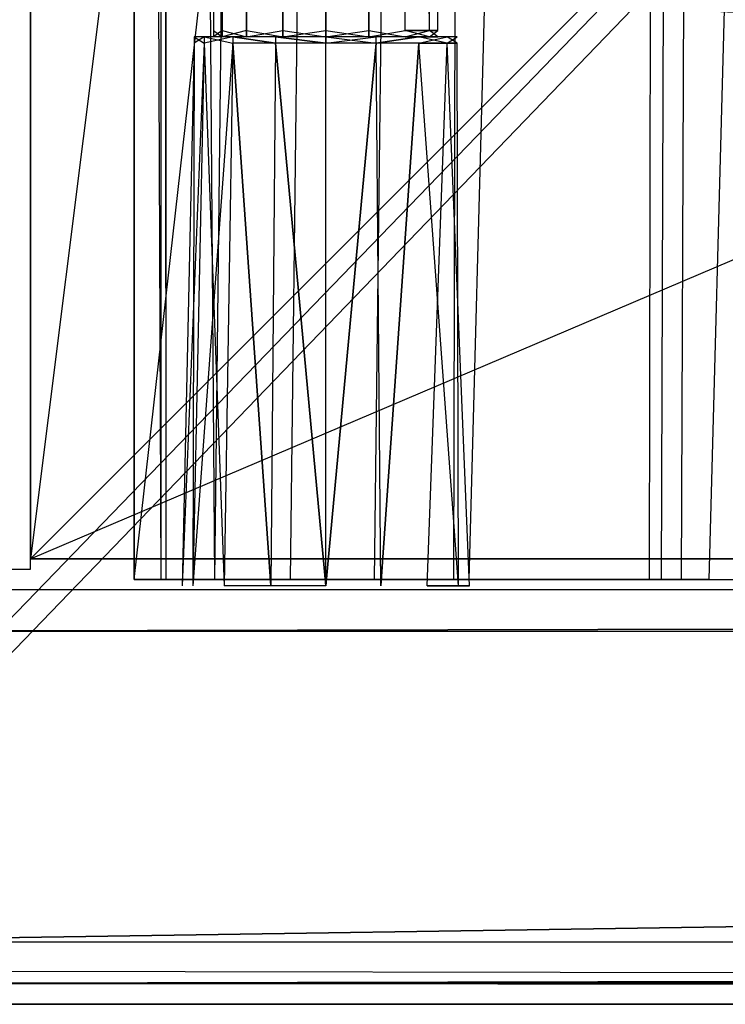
# Model space of a CAD drawing. Extents: x -1 to 0, y -0.5 to 0.
# Tile 2 of 20: x -0.9815 to -0.9475, y -0.5 to -0.4525. Entities that reach past the tile are written whole.
import ezdxf

# ---------------------------------------------------------------- set-up
doc = ezdxf.new("R2010")
doc.units = 0
for name, color, linetype in [('L0_KORPUS_LEGATO_SE_X_190__Y_47', 7, 'CONTINUOUS'), ('L10_DRAWERBOX_LEGATO_REL_7_X_13', 7, 'CONTINUOUS'), ('L12_DRAWERBOX_LEGATO_REL_5_X_36', 7, 'CONTINUOUS'), ('L1_KORPUS_LEGATO_BO_X_9620__Y_4', 7, 'CONTINUOUS'), ('L3_KORPUS_LEGATO_3_N_B10600____', 7, 'CONTINUOUS'), ('L8_PLATTE_LEGATO_N_B10600__0___', 7, 'CONTINUOUS'), ('L9_FRONT_LEGATO_S2S2_X_3400__Y_', 7, 'CONTINUOUS')]:
    doc.layers.add(name, color=color, linetype=linetype)

msp = doc.modelspace()

# ---------------------------------------------------------------- linework, layer by layer
at = {"layer": 'L0_KORPUS_LEGATO_SE_X_190__Y_47', "color": 8}
for points, invisible_edges in [([(-1, -0.479, 0.34), (-0.981, 0, 0.34), (-1, 0, 0.34), (-1, -0.479, 0.34)], 13), ([(-0.981, 0, 0.34), (-1, -0.479, 0.34), (-0.981, -0.479, 0.34), (-0.981, 0, 0.34)], 14), ([(-0.981, 0), (-1, -0.479), (-1, 0), (-0.981, 0)], 13), ([(-1, -0.479), (-0.981, 0), (-0.981, -0.479), (-1, -0.479)], 14), ([(-0.981, 0), (-0.981, -0.479, 0.34), (-0.981, -0.479), (-0.981, 0)], 13), ([(-0.981, -0.479, 0.34), (-0.981, 0), (-0.981, 0, 0.34), (-0.981, -0.479, 0.34)], 14), ([(-0.981, -0.479, 0.34), (-1, -0.479), (-0.981, -0.479), (-0.981, -0.479, 0.34)], 13), ([(-1, -0.479), (-0.981, -0.479, 0.34), (-1, -0.479, 0.34), (-1, -0.479)], 14)]:
    msp.add_3dface(points, dxfattribs=dict(at, invisible_edges=invisible_edges))
at = {"layer": 'L10_DRAWERBOX_LEGATO_REL_7_X_13', "color": 8}
for points, invisible_edges in [([(-0.971757, -0.452987, 0.168674), (-0.972169, -0.143025, 0.1666), (-0.972169, -0.452987, 0.1666), (-0.971757, -0.452987, 0.168674)], 13), ([(-0.972169, -0.143025, 0.1666), (-0.971757, -0.452987, 0.168674), (-0.971757, -0.143025, 0.168674), (-0.972169, -0.143025, 0.1666)], 14), ([(-0.972169, -0.452987, 0.1666), (-0.971757, -0.143025, 0.164526), (-0.971757, -0.452987, 0.164526), (-0.972169, -0.452987, 0.1666)], 13), ([(-0.971757, -0.143025, 0.164526), (-0.972169, -0.452987, 0.1666), (-0.972169, -0.143025, 0.1666), (-0.971757, -0.143025, 0.164526)], 14), ([(-0.970582, -0.452987, 0.170432), (-0.971757, -0.143025, 0.168674), (-0.971757, -0.452987, 0.168674), (-0.970582, -0.452987, 0.170432)], 13), ([(-0.971757, -0.143025, 0.168674), (-0.970582, -0.452987, 0.170432), (-0.970582, -0.143025, 0.170432), (-0.971757, -0.143025, 0.168674)], 14), ([(-0.971757, -0.452987, 0.164526), (-0.970582, -0.143025, 0.162768), (-0.970582, -0.452987, 0.162768), (-0.971757, -0.452987, 0.164526)], 13), ([(-0.970582, -0.143025, 0.162768), (-0.971757, -0.452987, 0.164526), (-0.971757, -0.143025, 0.164526), (-0.970582, -0.143025, 0.162768)], 14), ([(-0.970582, -0.452987, 0.170432), (-0.968824, -0.143025, 0.171607), (-0.970582, -0.143025, 0.170432), (-0.970582, -0.452987, 0.170432)], 13), ([(-0.968824, -0.143025, 0.171607), (-0.970582, -0.452987, 0.170432), (-0.968824, -0.452987, 0.171607), (-0.968824, -0.143025, 0.171607)], 14), ([(-0.968824, -0.143025, 0.161593), (-0.970582, -0.452987, 0.162768), (-0.970582, -0.143025, 0.162768), (-0.968824, -0.143025, 0.161593)], 13), ([(-0.970582, -0.452987, 0.162768), (-0.968824, -0.143025, 0.161593), (-0.968824, -0.452987, 0.161593), (-0.970582, -0.452987, 0.162768)], 14), ([(-0.968824, -0.452987, 0.171607), (-0.96675, -0.143025, 0.172019), (-0.968824, -0.143025, 0.171607), (-0.968824, -0.452987, 0.171607)], 13), ([(-0.96675, -0.143025, 0.172019), (-0.968824, -0.452987, 0.171607), (-0.96675, -0.452987, 0.172019), (-0.96675, -0.143025, 0.172019)], 14), ([(-0.96675, -0.143025, 0.161181), (-0.968824, -0.452987, 0.161593), (-0.968824, -0.143025, 0.161593), (-0.96675, -0.143025, 0.161181)], 13), ([(-0.968824, -0.452987, 0.161593), (-0.96675, -0.143025, 0.161181), (-0.96675, -0.452987, 0.161181), (-0.968824, -0.452987, 0.161593)], 14), ([(-0.964676, -0.143025, 0.161593), (-0.96675, -0.452987, 0.161181), (-0.96675, -0.143025, 0.161181), (-0.964676, -0.143025, 0.161593)], 13), ([(-0.96675, -0.452987, 0.161181), (-0.964676, -0.143025, 0.161593), (-0.964676, -0.452987, 0.161593), (-0.96675, -0.452987, 0.161181)], 14), ([(-0.96675, -0.452987, 0.172019), (-0.964676, -0.143025, 0.171607), (-0.96675, -0.143025, 0.172019), (-0.96675, -0.452987, 0.172019)], 13), ([(-0.964676, -0.143025, 0.171607), (-0.96675, -0.452987, 0.172019), (-0.964676, -0.452987, 0.171607), (-0.964676, -0.143025, 0.171607)], 14), ([(-0.962918, -0.143025, 0.162768), (-0.964676, -0.452987, 0.161593), (-0.964676, -0.143025, 0.161593), (-0.962918, -0.143025, 0.162768)], 13), ([(-0.964676, -0.452987, 0.161593), (-0.962918, -0.143025, 0.162768), (-0.962918, -0.452987, 0.162768), (-0.964676, -0.452987, 0.161593)], 14), ([(-0.964676, -0.452987, 0.171607), (-0.962918, -0.143025, 0.170432), (-0.964676, -0.143025, 0.171607), (-0.964676, -0.452987, 0.171607)], 13), ([(-0.962918, -0.143025, 0.170432), (-0.964676, -0.452987, 0.171607), (-0.962918, -0.452987, 0.170432), (-0.962918, -0.143025, 0.170432)], 14), ([(-0.962918, -0.143025, 0.162768), (-0.961743, -0.452987, 0.164526), (-0.962918, -0.452987, 0.162768), (-0.962918, -0.143025, 0.162768)], 13), ([(-0.961743, -0.452987, 0.164526), (-0.962918, -0.143025, 0.162768), (-0.961743, -0.143025, 0.164526), (-0.961743, -0.452987, 0.164526)], 14), ([(-0.961743, -0.143025, 0.168674), (-0.962918, -0.452987, 0.170432), (-0.961743, -0.452987, 0.168674), (-0.961743, -0.143025, 0.168674)], 13), ([(-0.962918, -0.452987, 0.170432), (-0.961743, -0.143025, 0.168674), (-0.962918, -0.143025, 0.170432), (-0.962918, -0.452987, 0.170432)], 14), ([(-0.961743, -0.143025, 0.164526), (-0.961331, -0.452987, 0.1666), (-0.961743, -0.452987, 0.164526), (-0.961743, -0.143025, 0.164526)], 13), ([(-0.961331, -0.452987, 0.1666), (-0.961743, -0.143025, 0.164526), (-0.961331, -0.143025, 0.1666), (-0.961331, -0.452987, 0.1666)], 14), ([(-0.961331, -0.143025, 0.1666), (-0.961743, -0.452987, 0.168674), (-0.961331, -0.452987, 0.1666), (-0.961331, -0.143025, 0.1666)], 13), ([(-0.961743, -0.452987, 0.168674), (-0.961331, -0.143025, 0.1666), (-0.961743, -0.143025, 0.168674), (-0.961743, -0.452987, 0.168674)], 14), ([(-0.973103, -0.453606, 0.1666), (-0.972613, -0.4533, 0.164171), (-0.97262, -0.453606, 0.164169), (-0.973103, -0.453606, 0.1666)], 13), ([(-0.972613, -0.4533, 0.164171), (-0.973103, -0.453606, 0.1666), (-0.973097, -0.4533, 0.1666), (-0.972613, -0.4533, 0.164171)], 14), ([(-0.97262, -0.453606, 0.169031), (-0.973097, -0.4533, 0.1666), (-0.973103, -0.453606, 0.1666), (-0.97262, -0.453606, 0.169031)], 13), ([(-0.973097, -0.4533, 0.1666), (-0.971757, -0.4533, 0.164526), (-0.972613, -0.4533, 0.164171), (-0.973097, -0.4533, 0.1666)], 13), ([(-0.971757, -0.4533, 0.164526), (-0.973097, -0.4533, 0.1666), (-0.972169, -0.4533, 0.1666), (-0.971757, -0.4533, 0.164526)], 14), ([(-0.972613, -0.4533, 0.169029), (-0.972169, -0.4533, 0.1666), (-0.973097, -0.4533, 0.1666), (-0.972613, -0.4533, 0.169029)], 13), ([(-0.973097, -0.4533, 0.1666), (-0.97262, -0.453606, 0.169031), (-0.972613, -0.4533, 0.169029), (-0.973097, -0.4533, 0.1666)], 14), ([(-0.97262, -0.453606, 0.164169), (-0.971238, -0.4533, 0.162112), (-0.971242, -0.453606, 0.162107), (-0.97262, -0.453606, 0.164169)], 13), ([(-0.971238, -0.4533, 0.162112), (-0.97262, -0.453606, 0.164169), (-0.972613, -0.4533, 0.164171), (-0.971238, -0.4533, 0.162112)], 14), ([(-0.971242, -0.453606, 0.171093), (-0.972613, -0.4533, 0.169029), (-0.97262, -0.453606, 0.169031), (-0.971242, -0.453606, 0.171093)], 13), ([(-0.972613, -0.4533, 0.169029), (-0.970582, -0.4533, 0.170432), (-0.971757, -0.4533, 0.168674), (-0.972613, -0.4533, 0.169029)], 13), ([(-0.970582, -0.4533, 0.170432), (-0.972613, -0.4533, 0.169029), (-0.971238, -0.4533, 0.171088), (-0.970582, -0.4533, 0.170432)], 14), ([(-0.972613, -0.4533, 0.164171), (-0.970582, -0.4533, 0.162768), (-0.971238, -0.4533, 0.162112), (-0.972613, -0.4533, 0.164171)], 13), ([(-0.970582, -0.4533, 0.162768), (-0.972613, -0.4533, 0.164171), (-0.971757, -0.4533, 0.164526), (-0.970582, -0.4533, 0.162768)], 14), ([(-0.972169, -0.4533, 0.1666), (-0.972613, -0.4533, 0.169029), (-0.971757, -0.4533, 0.168674), (-0.972169, -0.4533, 0.1666)], 14), ([(-0.972613, -0.4533, 0.169029), (-0.971242, -0.453606, 0.171093), (-0.971238, -0.4533, 0.171088), (-0.972613, -0.4533, 0.169029)], 14), ([(-0.972169, -0.4533, 0.1666), (-0.971757, -0.452987, 0.164526), (-0.971757, -0.4533, 0.164526), (-0.972169, -0.4533, 0.1666)], 13), ([(-0.971757, -0.452987, 0.164526), (-0.972169, -0.4533, 0.1666), (-0.972169, -0.452987, 0.1666), (-0.971757, -0.452987, 0.164526)], 14), ([(-0.971757, -0.4533, 0.168674), (-0.972169, -0.452987, 0.1666), (-0.972169, -0.4533, 0.1666), (-0.971757, -0.4533, 0.168674)], 13), ([(-0.972169, -0.452987, 0.1666), (-0.971757, -0.4533, 0.168674), (-0.971757, -0.452987, 0.168674), (-0.972169, -0.452987, 0.1666)], 14), ([(-0.971757, -0.4533, 0.164526), (-0.970582, -0.452987, 0.162768), (-0.970582, -0.4533, 0.162768), (-0.971757, -0.4533, 0.164526)], 13), ([(-0.970582, -0.452987, 0.162768), (-0.971757, -0.4533, 0.164526), (-0.971757, -0.452987, 0.164526), (-0.970582, -0.452987, 0.162768)], 14), ([(-0.970582, -0.4533, 0.170432), (-0.971757, -0.452987, 0.168674), (-0.971757, -0.4533, 0.168674), (-0.970582, -0.4533, 0.170432)], 13), ([(-0.971757, -0.452987, 0.168674), (-0.970582, -0.4533, 0.170432), (-0.970582, -0.452987, 0.170432), (-0.971757, -0.452987, 0.168674)], 14), ([(-0.971238, -0.4533, 0.162112), (-0.969181, -0.453606, 0.16073), (-0.971242, -0.453606, 0.162107), (-0.971238, -0.4533, 0.162112)], 13), ([(-0.969181, -0.453606, 0.17247), (-0.971238, -0.4533, 0.171088), (-0.971242, -0.453606, 0.171093), (-0.969181, -0.453606, 0.17247)], 13), ([(-0.971238, -0.4533, 0.171088), (-0.968824, -0.4533, 0.171607), (-0.970582, -0.4533, 0.170432), (-0.971238, -0.4533, 0.171088)], 13), ([(-0.968824, -0.4533, 0.171607), (-0.971238, -0.4533, 0.171088), (-0.969179, -0.4533, 0.172464), (-0.968824, -0.4533, 0.171607)], 14), ([(-0.971238, -0.4533, 0.162112), (-0.968824, -0.4533, 0.161593), (-0.969179, -0.4533, 0.160736), (-0.971238, -0.4533, 0.162112)], 13), ([(-0.968824, -0.4533, 0.161593), (-0.971238, -0.4533, 0.162112), (-0.970582, -0.4533, 0.162768), (-0.968824, -0.4533, 0.161593)], 14), ([(-0.969181, -0.453606, 0.16073), (-0.971238, -0.4533, 0.162112), (-0.969179, -0.4533, 0.160736), (-0.969181, -0.453606, 0.16073)], 14), ([(-0.971238, -0.4533, 0.171088), (-0.969181, -0.453606, 0.17247), (-0.969179, -0.4533, 0.172464), (-0.971238, -0.4533, 0.171088)], 14), ([(-0.968824, -0.452987, 0.161593), (-0.970582, -0.4533, 0.162768), (-0.970582, -0.452987, 0.162768), (-0.968824, -0.452987, 0.161593)], 13), ([(-0.970582, -0.4533, 0.162768), (-0.968824, -0.452987, 0.161593), (-0.968824, -0.4533, 0.161593), (-0.970582, -0.4533, 0.162768)], 14), ([(-0.968824, -0.4533, 0.171607), (-0.970582, -0.452987, 0.170432), (-0.970582, -0.4533, 0.170432), (-0.968824, -0.4533, 0.171607)], 13), ([(-0.970582, -0.452987, 0.170432), (-0.968824, -0.4533, 0.171607), (-0.968824, -0.452987, 0.171607), (-0.970582, -0.452987, 0.170432)], 14), ([(-0.96675, -0.453606, 0.172953), (-0.969179, -0.4533, 0.172464), (-0.969181, -0.453606, 0.17247), (-0.96675, -0.453606, 0.172953)], 13), ([(-0.969179, -0.4533, 0.160736), (-0.96675, -0.453606, 0.160247), (-0.969181, -0.453606, 0.16073), (-0.969179, -0.4533, 0.160736)], 13), ([(-0.969179, -0.4533, 0.160736), (-0.96675, -0.4533, 0.161181), (-0.96675, -0.4533, 0.160253), (-0.969179, -0.4533, 0.160736)], 13), ([(-0.96675, -0.4533, 0.161181), (-0.969179, -0.4533, 0.160736), (-0.968824, -0.4533, 0.161593), (-0.96675, -0.4533, 0.161181)], 14), ([(-0.969179, -0.4533, 0.172464), (-0.96675, -0.4533, 0.172019), (-0.968824, -0.4533, 0.171607), (-0.969179, -0.4533, 0.172464)], 13), ([(-0.96675, -0.4533, 0.172019), (-0.969179, -0.4533, 0.172464), (-0.96675, -0.4533, 0.172947), (-0.96675, -0.4533, 0.172019)], 14), ([(-0.969179, -0.4533, 0.172464), (-0.96675, -0.453606, 0.172953), (-0.96675, -0.4533, 0.172947), (-0.969179, -0.4533, 0.172464)], 14), ([(-0.96675, -0.453606, 0.160247), (-0.969179, -0.4533, 0.160736), (-0.96675, -0.4533, 0.160253), (-0.96675, -0.453606, 0.160247)], 14), ([(-0.96675, -0.452987, 0.161181), (-0.968824, -0.4533, 0.161593), (-0.968824, -0.452987, 0.161593), (-0.96675, -0.452987, 0.161181)], 13), ([(-0.968824, -0.4533, 0.161593), (-0.96675, -0.452987, 0.161181), (-0.96675, -0.4533, 0.161181), (-0.968824, -0.4533, 0.161593)], 14), ([(-0.96675, -0.4533, 0.172019), (-0.968824, -0.452987, 0.171607), (-0.968824, -0.4533, 0.171607), (-0.96675, -0.4533, 0.172019)], 13), ([(-0.968824, -0.452987, 0.171607), (-0.96675, -0.4533, 0.172019), (-0.96675, -0.452987, 0.172019), (-0.968824, -0.452987, 0.171607)], 14), ([(-0.964676, -0.4533, 0.171607), (-0.96675, -0.452987, 0.172019), (-0.96675, -0.4533, 0.172019), (-0.964676, -0.4533, 0.171607)], 13), ([(-0.96675, -0.452987, 0.172019), (-0.964676, -0.4533, 0.171607), (-0.964676, -0.452987, 0.171607), (-0.96675, -0.452987, 0.172019)], 14), ([(-0.964676, -0.452987, 0.161593), (-0.96675, -0.4533, 0.161181), (-0.96675, -0.452987, 0.161181), (-0.964676, -0.452987, 0.161593)], 13), ([(-0.96675, -0.4533, 0.161181), (-0.964676, -0.452987, 0.161593), (-0.964676, -0.4533, 0.161593), (-0.96675, -0.4533, 0.161181)], 14), ([(-0.96675, -0.4533, 0.161181), (-0.964321, -0.4533, 0.160736), (-0.96675, -0.4533, 0.160253), (-0.96675, -0.4533, 0.161181)], 13), ([(-0.964321, -0.4533, 0.160736), (-0.96675, -0.4533, 0.161181), (-0.964676, -0.4533, 0.161593), (-0.964321, -0.4533, 0.160736)], 14), ([(-0.96675, -0.4533, 0.172019), (-0.964321, -0.4533, 0.172464), (-0.964676, -0.4533, 0.171607), (-0.96675, -0.4533, 0.172019)], 13), ([(-0.964321, -0.4533, 0.172464), (-0.96675, -0.4533, 0.172019), (-0.96675, -0.4533, 0.172947), (-0.964321, -0.4533, 0.172464)], 14), ([(-0.964318, -0.453606, 0.17247), (-0.96675, -0.4533, 0.172947), (-0.96675, -0.453606, 0.172953), (-0.964318, -0.453606, 0.17247)], 13), ([(-0.96675, -0.4533, 0.172947), (-0.964318, -0.453606, 0.17247), (-0.964321, -0.4533, 0.172464), (-0.96675, -0.4533, 0.172947)], 14), ([(-0.964321, -0.4533, 0.160736), (-0.96675, -0.453606, 0.160247), (-0.96675, -0.4533, 0.160253), (-0.964321, -0.4533, 0.160736)], 13), ([(-0.96675, -0.453606, 0.160247), (-0.964321, -0.4533, 0.160736), (-0.964318, -0.453606, 0.16073), (-0.96675, -0.453606, 0.160247)], 14), ([(-0.962918, -0.4533, 0.170432), (-0.964676, -0.452987, 0.171607), (-0.964676, -0.4533, 0.171607), (-0.962918, -0.4533, 0.170432)], 13), ([(-0.964676, -0.452987, 0.171607), (-0.962918, -0.4533, 0.170432), (-0.962918, -0.452987, 0.170432), (-0.964676, -0.452987, 0.171607)], 14), ([(-0.962918, -0.452987, 0.162768), (-0.964676, -0.4533, 0.161593), (-0.964676, -0.452987, 0.161593), (-0.962918, -0.452987, 0.162768)], 13), ([(-0.964676, -0.4533, 0.161593), (-0.962918, -0.452987, 0.162768), (-0.962918, -0.4533, 0.162768), (-0.964676, -0.4533, 0.161593)], 14), ([(-0.964676, -0.4533, 0.161593), (-0.962262, -0.4533, 0.162112), (-0.964321, -0.4533, 0.160736), (-0.964676, -0.4533, 0.161593)], 13), ([(-0.962262, -0.4533, 0.162112), (-0.964676, -0.4533, 0.161593), (-0.962918, -0.4533, 0.162768), (-0.962262, -0.4533, 0.162112)], 14), ([(-0.964676, -0.4533, 0.171607), (-0.962262, -0.4533, 0.171088), (-0.962918, -0.4533, 0.170432), (-0.964676, -0.4533, 0.171607)], 13), ([(-0.962262, -0.4533, 0.171088), (-0.964676, -0.4533, 0.171607), (-0.964321, -0.4533, 0.172464), (-0.962262, -0.4533, 0.171088)], 14), ([(-0.964318, -0.453606, 0.17247), (-0.962262, -0.4533, 0.171088), (-0.964321, -0.4533, 0.172464), (-0.964318, -0.453606, 0.17247)], 13), ([(-0.962262, -0.4533, 0.162112), (-0.964318, -0.453606, 0.16073), (-0.964321, -0.4533, 0.160736), (-0.962262, -0.4533, 0.162112)], 13), ([(-0.962262, -0.4533, 0.171088), (-0.964318, -0.453606, 0.17247), (-0.962257, -0.453606, 0.171093), (-0.962262, -0.4533, 0.171088)], 14), ([(-0.964318, -0.453606, 0.16073), (-0.962262, -0.4533, 0.162112), (-0.962257, -0.453606, 0.162107), (-0.964318, -0.453606, 0.16073)], 14), ([(-0.961743, -0.452987, 0.168674), (-0.962918, -0.4533, 0.170432), (-0.961743, -0.4533, 0.168674), (-0.961743, -0.452987, 0.168674)], 13), ([(-0.962918, -0.4533, 0.170432), (-0.961743, -0.452987, 0.168674), (-0.962918, -0.452987, 0.170432), (-0.962918, -0.4533, 0.170432)], 14), ([(-0.962918, -0.452987, 0.162768), (-0.961743, -0.4533, 0.164526), (-0.962918, -0.4533, 0.162768), (-0.962918, -0.452987, 0.162768)], 13), ([(-0.961743, -0.4533, 0.164526), (-0.962918, -0.452987, 0.162768), (-0.961743, -0.452987, 0.164526), (-0.961743, -0.4533, 0.164526)], 14), ([(-0.962918, -0.4533, 0.162768), (-0.960886, -0.4533, 0.164171), (-0.962262, -0.4533, 0.162112), (-0.962918, -0.4533, 0.162768)], 13), ([(-0.960886, -0.4533, 0.164171), (-0.962918, -0.4533, 0.162768), (-0.961743, -0.4533, 0.164526), (-0.960886, -0.4533, 0.164171)], 14), ([(-0.962918, -0.4533, 0.170432), (-0.960886, -0.4533, 0.169029), (-0.961743, -0.4533, 0.168674), (-0.962918, -0.4533, 0.170432)], 13), ([(-0.960886, -0.4533, 0.169029), (-0.962918, -0.4533, 0.170432), (-0.962262, -0.4533, 0.171088), (-0.960886, -0.4533, 0.169029)], 14), ([(-0.962262, -0.4533, 0.162112), (-0.96088, -0.453606, 0.164169), (-0.962257, -0.453606, 0.162107), (-0.962262, -0.4533, 0.162112)], 13), ([(-0.96088, -0.453606, 0.164169), (-0.962262, -0.4533, 0.162112), (-0.960886, -0.4533, 0.164171), (-0.96088, -0.453606, 0.164169)], 14), ([(-0.962257, -0.453606, 0.171093), (-0.960886, -0.4533, 0.169029), (-0.962262, -0.4533, 0.171088), (-0.962257, -0.453606, 0.171093)], 14), ([(-0.960886, -0.4533, 0.169029), (-0.962257, -0.453606, 0.171093), (-0.96088, -0.453606, 0.169031), (-0.960886, -0.4533, 0.169029)], 13), ([(-0.961331, -0.452987, 0.1666), (-0.961743, -0.4533, 0.168674), (-0.961331, -0.4533, 0.1666), (-0.961331, -0.452987, 0.1666)], 13), ([(-0.961743, -0.4533, 0.168674), (-0.961331, -0.452987, 0.1666), (-0.961743, -0.452987, 0.168674), (-0.961743, -0.4533, 0.168674)], 14), ([(-0.961743, -0.452987, 0.164526), (-0.961331, -0.4533, 0.1666), (-0.961743, -0.4533, 0.164526), (-0.961743, -0.452987, 0.164526)], 13), ([(-0.961331, -0.4533, 0.1666), (-0.961743, -0.452987, 0.164526), (-0.961331, -0.452987, 0.1666), (-0.961331, -0.4533, 0.1666)], 14), ([(-0.961743, -0.4533, 0.164526), (-0.960403, -0.4533, 0.1666), (-0.960886, -0.4533, 0.164171), (-0.961743, -0.4533, 0.164526)], 13), ([(-0.960403, -0.4533, 0.1666), (-0.961743, -0.4533, 0.164526), (-0.961331, -0.4533, 0.1666), (-0.960403, -0.4533, 0.1666)], 14), ([(-0.961743, -0.4533, 0.168674), (-0.960403, -0.4533, 0.1666), (-0.961331, -0.4533, 0.1666), (-0.961743, -0.4533, 0.168674)], 13), ([(-0.960403, -0.4533, 0.1666), (-0.961743, -0.4533, 0.168674), (-0.960886, -0.4533, 0.169029), (-0.960403, -0.4533, 0.1666)], 14), ([(-0.960886, -0.4533, 0.164171), (-0.960396, -0.453606, 0.1666), (-0.96088, -0.453606, 0.164169), (-0.960886, -0.4533, 0.164171)], 13), ([(-0.960396, -0.453606, 0.1666), (-0.960886, -0.4533, 0.164171), (-0.960403, -0.4533, 0.1666), (-0.960396, -0.453606, 0.1666)], 14), ([(-0.96088, -0.453606, 0.169031), (-0.960403, -0.4533, 0.1666), (-0.960886, -0.4533, 0.169029), (-0.96088, -0.453606, 0.169031)], 14), ([(-0.960403, -0.4533, 0.1666), (-0.96088, -0.453606, 0.169031), (-0.960396, -0.453606, 0.1666), (-0.960403, -0.4533, 0.1666)], 13), ([(-0.973159, -0.4798, 0.169255), (-0.973103, -0.453606, 0.1666), (-0.973687, -0.4798, 0.1666), (-0.973159, -0.4798, 0.169255)], 13), ([(-0.973687, -0.4798, 0.1666), (-0.97262, -0.453606, 0.164169), (-0.973159, -0.4798, 0.163945), (-0.973687, -0.4798, 0.1666)], 13), ([(-0.97262, -0.453606, 0.164169), (-0.973687, -0.4798, 0.1666), (-0.973103, -0.453606, 0.1666), (-0.97262, -0.453606, 0.164169)], 14), ([(-0.973103, -0.453606, 0.1666), (-0.973159, -0.4798, 0.169255), (-0.97262, -0.453606, 0.169031), (-0.973103, -0.453606, 0.1666)], 14), ([(-0.971655, -0.4798, 0.171505), (-0.97262, -0.453606, 0.169031), (-0.973159, -0.4798, 0.169255), (-0.971655, -0.4798, 0.171505)], 13), ([(-0.973159, -0.4798, 0.163945), (-0.971242, -0.453606, 0.162107), (-0.971655, -0.4798, 0.161695), (-0.973159, -0.4798, 0.163945)], 13), ([(-0.971242, -0.453606, 0.162107), (-0.973159, -0.4798, 0.163945), (-0.97262, -0.453606, 0.164169), (-0.971242, -0.453606, 0.162107)], 14), ([(-0.97262, -0.453606, 0.169031), (-0.971655, -0.4798, 0.171505), (-0.971242, -0.453606, 0.171093), (-0.97262, -0.453606, 0.169031)], 14), ([(-0.969405, -0.4798, 0.173009), (-0.971242, -0.453606, 0.171093), (-0.971655, -0.4798, 0.171505), (-0.969405, -0.4798, 0.173009)], 13), ([(-0.971242, -0.453606, 0.162107), (-0.969405, -0.4798, 0.160191), (-0.971655, -0.4798, 0.161695), (-0.971242, -0.453606, 0.162107)], 13), ([(-0.971242, -0.453606, 0.171093), (-0.969405, -0.4798, 0.173009), (-0.969181, -0.453606, 0.17247), (-0.971242, -0.453606, 0.171093)], 14), ([(-0.969405, -0.4798, 0.160191), (-0.971242, -0.453606, 0.162107), (-0.969181, -0.453606, 0.16073), (-0.969405, -0.4798, 0.160191)], 14), ([(-0.969181, -0.453606, 0.16073), (-0.96675, -0.4798, 0.159663), (-0.969405, -0.4798, 0.160191), (-0.969181, -0.453606, 0.16073)], 13), ([(-0.96675, -0.4798, 0.173537), (-0.969181, -0.453606, 0.17247), (-0.969405, -0.4798, 0.173009), (-0.96675, -0.4798, 0.173537)], 13), ([(-0.96675, -0.4798, 0.159663), (-0.969181, -0.453606, 0.16073), (-0.96675, -0.453606, 0.160247), (-0.96675, -0.4798, 0.159663)], 14), ([(-0.969181, -0.453606, 0.17247), (-0.96675, -0.4798, 0.173537), (-0.96675, -0.453606, 0.172953), (-0.969181, -0.453606, 0.17247)], 14), ([(-0.964318, -0.453606, 0.16073), (-0.96675, -0.4798, 0.159663), (-0.96675, -0.453606, 0.160247), (-0.964318, -0.453606, 0.16073)], 13), ([(-0.96675, -0.4798, 0.159663), (-0.964318, -0.453606, 0.16073), (-0.964095, -0.4798, 0.160191), (-0.96675, -0.4798, 0.159663)], 14), ([(-0.96675, -0.4798, 0.173537), (-0.964318, -0.453606, 0.17247), (-0.96675, -0.453606, 0.172953), (-0.96675, -0.4798, 0.173537)], 13), ([(-0.964318, -0.453606, 0.17247), (-0.96675, -0.4798, 0.173537), (-0.964095, -0.4798, 0.173009), (-0.964318, -0.453606, 0.17247)], 14), ([(-0.962257, -0.453606, 0.162107), (-0.964095, -0.4798, 0.160191), (-0.964318, -0.453606, 0.16073), (-0.962257, -0.453606, 0.162107)], 13), ([(-0.964095, -0.4798, 0.173009), (-0.962257, -0.453606, 0.171093), (-0.964318, -0.453606, 0.17247), (-0.964095, -0.4798, 0.173009)], 13), ([(-0.964095, -0.4798, 0.160191), (-0.962257, -0.453606, 0.162107), (-0.961844, -0.4798, 0.161695), (-0.964095, -0.4798, 0.160191)], 14), ([(-0.962257, -0.453606, 0.171093), (-0.964095, -0.4798, 0.173009), (-0.961844, -0.4798, 0.171505), (-0.962257, -0.453606, 0.171093)], 14), ([(-0.961844, -0.4798, 0.171505), (-0.96088, -0.453606, 0.169031), (-0.962257, -0.453606, 0.171093), (-0.961844, -0.4798, 0.171505)], 14), ([(-0.962257, -0.453606, 0.162107), (-0.96034, -0.4798, 0.163945), (-0.961844, -0.4798, 0.161695), (-0.962257, -0.453606, 0.162107)], 13), ([(-0.96034, -0.4798, 0.163945), (-0.962257, -0.453606, 0.162107), (-0.96088, -0.453606, 0.164169), (-0.96034, -0.4798, 0.163945)], 14), ([(-0.96088, -0.453606, 0.169031), (-0.961844, -0.4798, 0.171505), (-0.96034, -0.4798, 0.169255), (-0.96088, -0.453606, 0.169031)], 13), ([(-0.96034, -0.4798, 0.169255), (-0.960396, -0.453606, 0.1666), (-0.96088, -0.453606, 0.169031), (-0.96034, -0.4798, 0.169255)], 14), ([(-0.96088, -0.453606, 0.164169), (-0.959812, -0.4798, 0.1666), (-0.96034, -0.4798, 0.163945), (-0.96088, -0.453606, 0.164169)], 13), ([(-0.959812, -0.4798, 0.1666), (-0.96088, -0.453606, 0.164169), (-0.960396, -0.453606, 0.1666), (-0.959812, -0.4798, 0.1666)], 14), ([(-0.960396, -0.453606, 0.1666), (-0.96034, -0.4798, 0.169255), (-0.959812, -0.4798, 0.1666), (-0.960396, -0.453606, 0.1666)], 13)]:
    msp.add_3dface(points, dxfattribs=dict(at, invisible_edges=invisible_edges))
at = {"layer": 'L12_DRAWERBOX_LEGATO_REL_5_X_36', "color": 8}
for points, invisible_edges in [([(-0.939515, -0.1555, 0.032), (-0.976, -0.4795, 0.032), (-0.976, -0.1555, 0.032), (-0.939515, -0.1555, 0.032)], 13), ([(-0.976, -0.4795, 0.032), (-0.939515, -0.1555, 0.032), (-0.939515, -0.4795, 0.032), (-0.976, -0.4795, 0.032)], 14), ([(-0.974714, -0.4795, 0.10758), (-0.976, -0.1555, 0.032), (-0.976, -0.4795, 0.032), (-0.974714, -0.4795, 0.10758)], 13), ([(-0.976, -0.1555, 0.032), (-0.974714, -0.4795, 0.10758), (-0.974714, -0.1555, 0.10758), (-0.976, -0.1555, 0.032)], 14), ([(-0.974467, -0.4795, 0.110955), (-0.974714, -0.1555, 0.10758), (-0.974714, -0.4795, 0.10758), (-0.974467, -0.4795, 0.110955)], 13), ([(-0.974714, -0.1555, 0.10758), (-0.974467, -0.4795, 0.110955), (-0.974467, -0.1555, 0.110955), (-0.974714, -0.1555, 0.10758)], 14), ([(-0.97212, -0.4795, 0.114232), (-0.974467, -0.1555, 0.110955), (-0.974467, -0.4795, 0.110955), (-0.97212, -0.4795, 0.114232)], 13), ([(-0.974467, -0.1555, 0.110955), (-0.97212, -0.4795, 0.114232), (-0.97212, -0.1555, 0.114232), (-0.974467, -0.1555, 0.110955)], 14), ([(-0.97212, -0.4795, 0.114232), (-0.968474, -0.1555, 0.115948), (-0.97212, -0.1555, 0.114232), (-0.97212, -0.4795, 0.114232)], 13), ([(-0.968474, -0.1555, 0.115948), (-0.97212, -0.4795, 0.114232), (-0.968474, -0.4795, 0.115948), (-0.968474, -0.1555, 0.115948)], 14), ([(-0.968474, -0.4795, 0.115948), (-0.964411, -0.1555, 0.115998), (-0.968474, -0.1555, 0.115948), (-0.968474, -0.4795, 0.115948)], 13), ([(-0.964411, -0.1555, 0.115998), (-0.968474, -0.4795, 0.115948), (-0.964411, -0.4795, 0.115998), (-0.964411, -0.1555, 0.115998)], 14), ([(-0.964411, -0.4795, 0.115998), (-0.960572, -0.1555, 0.114666), (-0.964411, -0.1555, 0.115998), (-0.964411, -0.4795, 0.115998)], 13), ([(-0.960572, -0.1555, 0.114666), (-0.964411, -0.4795, 0.115998), (-0.960572, -0.4795, 0.114666), (-0.960572, -0.1555, 0.114666)], 14), ([(-0.95982, -0.1555, 0.113598), (-0.960572, -0.4795, 0.114666), (-0.95982, -0.4795, 0.113598), (-0.95982, -0.1555, 0.113598)], 13), ([(-0.960572, -0.4795, 0.114666), (-0.95982, -0.1555, 0.113598), (-0.960572, -0.1555, 0.114666), (-0.960572, -0.4795, 0.114666)], 14), ([(-0.951111, -0.1555, 0.060646), (-0.95982, -0.4795, 0.113598), (-0.951111, -0.4795, 0.060646), (-0.951111, -0.1555, 0.060646)], 13), ([(-0.95982, -0.4795, 0.113598), (-0.951111, -0.1555, 0.060646), (-0.95982, -0.1555, 0.113598), (-0.95982, -0.4795, 0.113598)], 14), ([(-0.95053, -0.1555, 0.058607), (-0.951111, -0.4795, 0.060646), (-0.95053, -0.4795, 0.058607), (-0.95053, -0.1555, 0.058607)], 13), ([(-0.951111, -0.4795, 0.060646), (-0.95053, -0.1555, 0.058607), (-0.951111, -0.1555, 0.060646), (-0.951111, -0.4795, 0.060646)], 14), ([(-0.949568, -0.1555, 0.056719), (-0.95053, -0.4795, 0.058607), (-0.949568, -0.4795, 0.056719), (-0.949568, -0.1555, 0.056719)], 13), ([(-0.95053, -0.4795, 0.058607), (-0.949568, -0.1555, 0.056719), (-0.95053, -0.1555, 0.058607), (-0.95053, -0.4795, 0.058607)], 14), ([(-0.948259, -0.1555, 0.055052), (-0.949568, -0.4795, 0.056719), (-0.948259, -0.4795, 0.055052), (-0.948259, -0.1555, 0.055052)], 13), ([(-0.949568, -0.4795, 0.056719), (-0.948259, -0.1555, 0.055052), (-0.949568, -0.1555, 0.056719), (-0.949568, -0.4795, 0.056719)], 14), ([(-0.948259, -0.4795, 0.055052), (-0.939515, -0.1555, 0.048743), (-0.948259, -0.1555, 0.055052), (-0.948259, -0.4795, 0.055052)], 13), ([(-0.939515, -0.1555, 0.048743), (-0.948259, -0.4795, 0.055052), (-0.939515, -0.4795, 0.048743), (-0.939515, -0.1555, 0.048743)], 14), ([(-0.939515, -0.4795, 0.048743), (-0.976, -0.4795, 0.032), (-0.939515, -0.4795, 0.032), (-0.939515, -0.4795, 0.048743)], 13), ([(-0.976, -0.4795, 0.032), (-0.939515, -0.4795, 0.048743), (-0.948259, -0.4795, 0.055052), (-0.976, -0.4795, 0.032)], 10), ([(-0.976, -0.4795, 0.032), (-0.948259, -0.4795, 0.055052), (-0.949568, -0.4795, 0.056719), (-0.976, -0.4795, 0.032)], 13), ([(-0.976, -0.4795, 0.032), (-0.949568, -0.4795, 0.056719), (-0.95053, -0.4795, 0.058607), (-0.976, -0.4795, 0.032)], 10), ([(-0.976, -0.4795, 0.032), (-0.95053, -0.4795, 0.058607), (-0.974714, -0.4795, 0.10758), (-0.976, -0.4795, 0.032)], 13), ([(-0.974714, -0.4795, 0.10758), (-0.95053, -0.4795, 0.058607), (-0.951111, -0.4795, 0.060646), (-0.974714, -0.4795, 0.10758)], 10), ([(-0.974714, -0.4795, 0.10758), (-0.951111, -0.4795, 0.060646), (-0.95982, -0.4795, 0.113598), (-0.974714, -0.4795, 0.10758)], 13), ([(-0.974714, -0.4795, 0.10758), (-0.95982, -0.4795, 0.113598), (-0.974467, -0.4795, 0.110955), (-0.974714, -0.4795, 0.10758)], 10), ([(-0.974467, -0.4795, 0.110955), (-0.95982, -0.4795, 0.113598), (-0.97212, -0.4795, 0.114232), (-0.974467, -0.4795, 0.110955)], 15), ([(-0.97212, -0.4795, 0.114232), (-0.95982, -0.4795, 0.113598), (-0.960572, -0.4795, 0.114666), (-0.97212, -0.4795, 0.114232)], 15), ([(-0.97212, -0.4795, 0.114232), (-0.960572, -0.4795, 0.114666), (-0.968474, -0.4795, 0.115948), (-0.97212, -0.4795, 0.114232)], 15), ([(-0.968474, -0.4795, 0.115948), (-0.960572, -0.4795, 0.114666), (-0.964411, -0.4795, 0.115998), (-0.968474, -0.4795, 0.115948)], 10)]:
    msp.add_3dface(points, dxfattribs=dict(at, invisible_edges=invisible_edges))
at = {"layer": 'L1_KORPUS_LEGATO_BO_X_9620__Y_4', "color": 8}
for points, invisible_edges in [([(-0.981, -0.4785, 0.02), (-0.981, -0.069, 0.001), (-0.981, -0.4785, 0.001), (-0.981, -0.4785, 0.02)], 13), ([(-0.981, -0.069, 0.001), (-0.981, -0.4785, 0.02), (-0.981, -0.069, 0.02), (-0.981, -0.069, 0.001)], 14), ([(-0.019, -0.4785, 0.02), (-0.981, -0.069, 0.02), (-0.981, -0.4785, 0.02), (-0.019, -0.4785, 0.02)], 13), ([(-0.981, -0.069, 0.02), (-0.019, -0.4785, 0.02), (-0.019, -0.069, 0.02), (-0.981, -0.069, 0.02)], 14), ([(-0.019, -0.069, 0.001), (-0.981, -0.4785, 0.001), (-0.981, -0.069, 0.001), (-0.019, -0.069, 0.001)], 13), ([(-0.981, -0.4785, 0.001), (-0.019, -0.069, 0.001), (-0.019, -0.4785, 0.001), (-0.981, -0.4785, 0.001)], 14), ([(-0.019, -0.4785, 0.02), (-0.981, -0.4785, 0.001), (-0.019, -0.4785, 0.001), (-0.019, -0.4785, 0.02)], 13), ([(-0.981, -0.4785, 0.001), (-0.019, -0.4785, 0.02), (-0.981, -0.4785, 0.02), (-0.981, -0.4785, 0.001)], 14)]:
    msp.add_3dface(points, dxfattribs=dict(at, invisible_edges=invisible_edges))
at = {"layer": 'L3_KORPUS_LEGATO_3_N_B10600____', "color": 8}
for points, invisible_edges in [([(-0.921, 0, 0.313), (-0.981, -0.4785, 0.313), (-0.981, 0, 0.313), (-0.921, 0, 0.313)], 10), ([(-0.981, -0.4785, 0.313), (-0.921, 0, 0.313), (-0.921, -0.4185, 0.313), (-0.981, -0.4785, 0.313)], 13), ([(-0.981, -0.4785, 0.332), (-0.981, 0, 0.313), (-0.981, -0.4785, 0.313), (-0.981, -0.4785, 0.332)], 13), ([(-0.981, 0, 0.313), (-0.981, -0.4785, 0.332), (-0.981, 0, 0.332), (-0.981, 0, 0.313)], 14), ([(-0.921, -0.4185, 0.332), (-0.981, 0, 0.332), (-0.981, -0.4785, 0.332), (-0.921, -0.4185, 0.332)], 13), ([(-0.981, -0.4785, 0.313), (-0.921, -0.4185, 0.313), (-0.019, -0.4785, 0.313), (-0.981, -0.4785, 0.313)], 10), ([(-0.019, -0.4785, 0.332), (-0.921, -0.4185, 0.332), (-0.981, -0.4785, 0.332), (-0.019, -0.4785, 0.332)], 13), ([(-0.019, -0.4785, 0.332), (-0.981, -0.4785, 0.313), (-0.019, -0.4785, 0.313), (-0.019, -0.4785, 0.332)], 13), ([(-0.981, -0.4785, 0.313), (-0.019, -0.4785, 0.332), (-0.981, -0.4785, 0.332), (-0.981, -0.4785, 0.313)], 14)]:
    msp.add_3dface(points, dxfattribs=dict(at, invisible_edges=invisible_edges))
at = {"layer": 'L8_PLATTE_LEGATO_N_B10600__0___', "color": 8}
for points, invisible_edges in [([(-0.951959, -0.300523, 0.343069), (-0.998987, -0.497362, 0.372564), (-0.998987, -0.300523, 0.372564), (-0.951959, -0.300523, 0.343069)], 13), ([(-0.998987, -0.497362, 0.372564), (-0.951959, -0.300523, 0.343069), (-0.951959, -0.450334, 0.343069), (-0.998987, -0.497362, 0.372564)], 14), ([(-0.00192, -0.498375, 0.38), (-0.998322, -0.300523, 0.38), (-0.998322, -0.498375, 0.38), (-0.00192, -0.498375, 0.38)], 13), ([(-0.998322, -0.300523, 0.38), (-0.00192, -0.498375, 0.38), (-0.335557, -0.385801, 0.38), (-0.998322, -0.300523, 0.38)], 10), ([(-0.951959, -0.450334, 0.343069), (-0.998987, -0.498987, 0.372564), (-0.998987, -0.497362, 0.372564), (-0.951959, -0.450334, 0.343069)], 13), ([(-0.998987, -0.498987, 0.372564), (-0.951959, -0.450334, 0.343069), (-0.951959, -0.451959, 0.343069), (-0.998987, -0.498987, 0.372564)], 14), ([(-0.951959, -0.451959, 0.343069), (-0.997308, -0.498987, 0.372564), (-0.998987, -0.498987, 0.372564), (-0.951959, -0.451959, 0.343069)], 13), ([(-0.997308, -0.498987, 0.372564), (-0.951959, -0.451959, 0.343069), (-0.950281, -0.451959, 0.343069), (-0.997308, -0.498987, 0.372564)], 14), ([(-0.950281, -0.451959, 0.343069), (-0.002933, -0.498987, 0.372564), (-0.997308, -0.498987, 0.372564), (-0.950281, -0.451959, 0.343069)], 13), ([(-0.002933, -0.498987, 0.372564), (-0.950281, -0.451959, 0.343069), (-0.049961, -0.451959, 0.343069), (-0.002933, -0.498987, 0.372564)], 14), ([(-0.00192, -0.5, 0.38), (-0.998322, -0.498375, 0.38), (-0.998322, -0.5, 0.38), (-0.00192, -0.5, 0.38)], 13), ([(-0.998322, -0.498375, 0.38), (-0.00192, -0.5, 0.38), (-0.00192, -0.498375, 0.38), (-0.998322, -0.498375, 0.38)], 14), ([(-0.997308, -0.498987, 0.372564), (-0.00192, -0.5, 0.3732), (-0.998322, -0.5, 0.3732), (-0.997308, -0.498987, 0.372564)], 13), ([(-0.00192, -0.5, 0.3732), (-0.997308, -0.498987, 0.372564), (-0.002933, -0.498987, 0.372564), (-0.00192, -0.5, 0.3732)], 14), ([(-0.00192, -0.5, 0.378361), (-0.998322, -0.5, 0.374378), (-0.00192, -0.5, 0.374378), (-0.00192, -0.5, 0.378361)], 13), ([(-0.998322, -0.5, 0.374378), (-0.00192, -0.5, 0.378361), (-0.998322, -0.5, 0.378361), (-0.998322, -0.5, 0.374378)], 14), ([(-0.00192, -0.5, 0.38), (-0.998322, -0.5, 0.378361), (-0.00192, -0.5, 0.378361), (-0.00192, -0.5, 0.38)], 13), ([(-0.998322, -0.5, 0.378361), (-0.00192, -0.5, 0.38), (-0.998322, -0.5, 0.38), (-0.998322, -0.5, 0.378361)], 14), ([(-0.00192, -0.5, 0.374378), (-0.998322, -0.5, 0.3732), (-0.00192, -0.5, 0.3732), (-0.00192, -0.5, 0.374378)], 13), ([(-0.998322, -0.5, 0.3732), (-0.00192, -0.5, 0.374378), (-0.998322, -0.5, 0.374378), (-0.998322, -0.5, 0.3732)], 14)]:
    msp.add_3dface(points, dxfattribs=dict(at, invisible_edges=invisible_edges))
at = {"layer": 'L9_FRONT_LEGATO_S2S2_X_3400__Y_', "color": 8}
for points, invisible_edges in [([(-0.996, -0.482, 0.34), (-0.004, -0.48, 0.34), (-0.996, -0.48, 0.34), (-0.996, -0.482, 0.34)], 13), ([(-0.004, -0.48, 0.34), (-0.996, -0.482, 0.34), (-0.004, -0.482, 0.34), (-0.004, -0.48, 0.34)], 14), ([(-0.004, -0.48), (-0.996, -0.482), (-0.996, -0.48), (-0.004, -0.48)], 13), ([(-0.996, -0.482), (-0.004, -0.48), (-0.004, -0.482), (-0.996, -0.482)], 14), ([(-0.996, -0.48, 0.338), (-0.004, -0.48, 0.002), (-0.996, -0.48, 0.002), (-0.996, -0.48, 0.338)], 13), ([(-0.004, -0.48, 0.002), (-0.996, -0.48, 0.338), (-0.004, -0.48, 0.338), (-0.004, -0.48, 0.002)], 14), ([(-0.996, -0.48, 0.34), (-0.004, -0.48, 0.338), (-0.996, -0.48, 0.338), (-0.996, -0.48, 0.34)], 13), ([(-0.004, -0.48, 0.338), (-0.996, -0.48, 0.34), (-0.004, -0.48, 0.34), (-0.004, -0.48, 0.338)], 14), ([(-0.996, -0.48, 0.002), (-0.004, -0.48), (-0.996, -0.48), (-0.996, -0.48, 0.002)], 13), ([(-0.004, -0.48), (-0.996, -0.48, 0.002), (-0.004, -0.48, 0.002), (-0.004, -0.48)], 14), ([(-0.004, -0.482), (-0.996, -0.497), (-0.996, -0.482), (-0.004, -0.482)], 13), ([(-0.996, -0.497), (-0.004, -0.482), (-0.004, -0.497), (-0.996, -0.497)], 14), ([(-0.996, -0.497, 0.34), (-0.004, -0.482, 0.34), (-0.996, -0.482, 0.34), (-0.996, -0.497, 0.34)], 13), ([(-0.004, -0.482, 0.34), (-0.996, -0.497, 0.34), (-0.004, -0.497, 0.34), (-0.004, -0.482, 0.34)], 14), ([(-0.004, -0.497), (-0.996, -0.499), (-0.996, -0.497), (-0.004, -0.497)], 13), ([(-0.996, -0.499), (-0.004, -0.497), (-0.004, -0.499), (-0.996, -0.499)], 14), ([(-0.996, -0.499, 0.34), (-0.004, -0.497, 0.34), (-0.996, -0.497, 0.34), (-0.996, -0.499, 0.34)], 13), ([(-0.004, -0.497, 0.34), (-0.996, -0.499, 0.34), (-0.004, -0.499, 0.34), (-0.004, -0.497, 0.34)], 14), ([(-0.004, -0.499, 0.002), (-0.996, -0.499, 0.338), (-0.996, -0.499, 0.002), (-0.004, -0.499, 0.002)], 13), ([(-0.996, -0.499, 0.338), (-0.004, -0.499, 0.002), (-0.004, -0.499, 0.338), (-0.996, -0.499, 0.338)], 14), ([(-0.004, -0.499), (-0.996, -0.499, 0.002), (-0.996, -0.499), (-0.004, -0.499)], 13), ([(-0.996, -0.499, 0.002), (-0.004, -0.499), (-0.004, -0.499, 0.002), (-0.996, -0.499, 0.002)], 14), ([(-0.004, -0.499, 0.338), (-0.996, -0.499, 0.34), (-0.996, -0.499, 0.338), (-0.004, -0.499, 0.338)], 13), ([(-0.996, -0.499, 0.34), (-0.004, -0.499, 0.338), (-0.004, -0.499, 0.34), (-0.996, -0.499, 0.34)], 14)]:
    msp.add_3dface(points, dxfattribs=dict(at, invisible_edges=invisible_edges))

doc.saveas('drawing.dxf')
